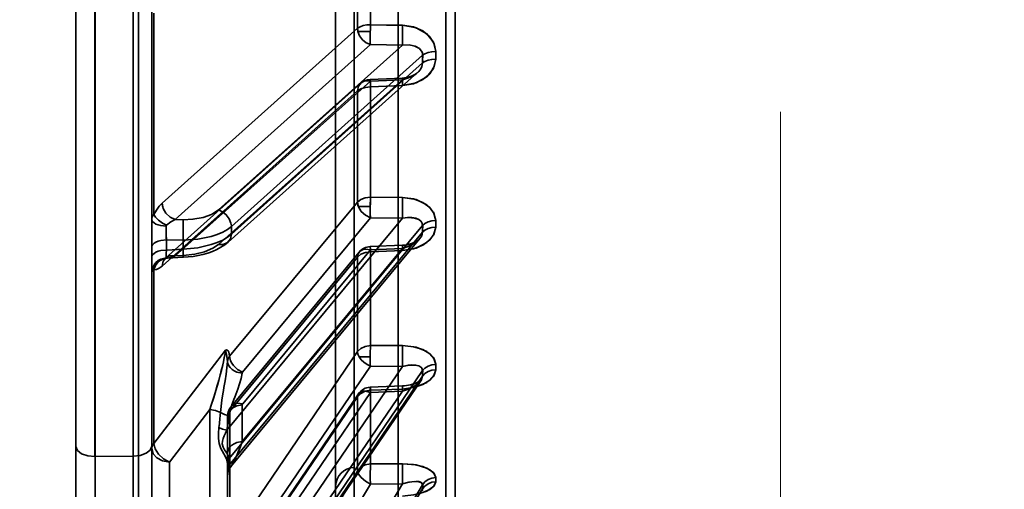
# Model space of a CAD drawing. Header units: millimetres. Extents: x -148444 to 51443, y -4810 to 453290.
# Tile 179 of 256: x 33618 to 33670, y 9978 to 10003. Entities that reach past the tile are written whole.
import ezdxf

# ---------------------------------------------------------------- set-up
doc = ezdxf.new("R2010")
doc.units = ezdxf.units.MM
doc.header["$XCLIPFRAME"] = 2
doc.linetypes.add('DASHED', pattern=[0.75, 0.5, -0.25])
for name, color, linetype in [('AHU03-3-68634OBJ', 8, 'Continuous'), ('EC-MTR_250-0_7OBJ', 8, 'Continuous'), ('Konstrukcja - Siatka mod', 8, 'Continuous')]:
    doc.layers.add(name, color=color, linetype=linetype)
picture_1 = doc.add_image_def('image3.bmp', size_in_pixel=(1540, 807))

msp = doc.modelspace()

# ---------------------------------------------------------------- linework, layer by layer
at = {"layer": 'AHU03-3-68634OBJ', "color": 8, "linetype": 'Continuous', "lineweight": 35, "ltscale": 100}
msp.add_line((33620.839, 9892.69), (33620.839, 10160.69), dxfattribs=at)
at = {"layer": 'EC-MTR_250-0_7OBJ', "color": 8, "linetype": 'Continuous', "lineweight": 35, "ltscale": 100}
for p, q in [((33624.139, 9959.556), (33624.139, 10086.076)), ((33637.839, 10077.54), (33637.839, 9975.84)), ((33635.513, 10074.131), (33635.513, 9979.248)), ((33634.539, 10027.702), (33634.539, 9975.367)), ((33640.353, 9972.22), (33640.353, 10024.558)), ((33640.839, 9972.72), (33640.839, 10024.537)), ((33623.857, 9970.826), (33623.857, 10017.846)), ((33620.839, 10016.46), (33620.839, 9976.7)), ((33621.839, 9979.818), (33621.839, 10012.289)), ((33621.857, 9979.818), (33621.857, 10012.289)), ((33635.689, 10002.411), (33635.689, 10008.926)), ((33636.376, 10002.599), (33636.376, 10009.064)), ((33624.839, 10004.177), (33624.839, 9971.358)), ((33624.954, 9992.594), (33624.954, 10003.213)), ((33638.069, 10002.569), (33636.376, 10002.599)), ((33625.389, 9993.184), (33635.689, 10002.411)), ((33635.71, 10002.247), (33636.367, 10002.247)), ((33626.069, 9992.319), (33636.369, 10001.549)), ((33628.36, 9992.828), (33638.062, 10001.517)), ((33636.369, 10001.549), (33638.062, 10001.517)), ((33629.04, 9991.954), (33639.127, 10000.988)), ((33639.127, 10000.988), (33639.127, 10000.581)), ((33639.814, 10000.785), (33639.814, 10001.187)), ((33629.04, 9991.547), (33639.127, 10000.581)), ((33638.858, 10000.076), (33628.866, 9991.126)), ((33638.583, 9999.91), (33638.487, 9999.872)), ((33638.67, 9999.952), (33638.582, 9999.909)), ((33638.75, 9999.998), (33638.67, 9999.952)), ((33635.863, 9999.512), (33625.563, 9990.283)), ((33626.069, 9990.399), (33636.369, 9999.628)), ((33628.36, 9991.01), (33638.062, 9999.7)), ((33636.363, 9999.716), (33638.056, 9999.787)), ((33636.369, 9999.628), (33638.062, 9999.7)), ((33636.376, 9999.317), (33638.069, 9999.388)), ((33638.069, 9999.388), (33636.376, 9999.317)), ((33638.17, 9999.796), (33638.056, 9999.787)), ((33638.279, 9999.814), (33638.169, 9999.796)), ((33638.387, 9999.84), (33638.279, 9999.814)), ((33638.487, 9999.872), (33638.385, 9999.839)), ((33625.389, 9989.871), (33635.689, 9999.103)), ((33635.689, 9993.24), (33635.689, 9999.103)), ((33636.376, 9993.499), (33636.376, 9999.317)), ((33628.947, 9985.111), (33635.689, 9993.24)), ((33638.069, 9993.482), (33636.376, 9993.499)), ((33636.376, 9993.499), (33638.069, 9993.482)), ((33635.736, 9993.014), (33636.364, 9993.014)), ((33626.069, 9992.319), (33626.49, 9992.313)), ((33628.795, 9981.217), (33638.062, 9992.387)), ((33629.627, 9984.274), (33636.369, 9992.405)), ((33636.369, 9992.405), (33638.062, 9992.387)), ((33628.929, 9979.714), (33639.127, 9992.006)), ((33628.931, 9979.36), (33639.127, 9991.649)), ((33629.04, 9991.547), (33629.04, 9991.954)), ((33625.611, 9991.25), (33626.49, 9991.238)), ((33625.611, 9990.712), (33625.611, 9991.25)), ((33626.49, 9990.753), (33626.49, 9991.238)), ((33638.985, 9991.314), (33629.021, 9979.304)), ((33626.49, 9990.753), (33625.611, 9990.712)), ((33635.781, 9990.605), (33629.047, 9982.484)), ((33629.611, 9980.608), (33638.062, 9990.794)), ((33629.635, 9982.6), (33636.369, 9990.722)), ((33636.363, 9990.894), (33638.056, 9990.966)), ((33636.369, 9990.722), (33638.062, 9990.794)), ((33636.376, 9990.623), (33638.069, 9990.694)), ((33636.376, 9990.623), (33638.069, 9990.694)), ((33636.376, 9985.675), (33636.376, 9990.623)), ((33638.187, 9990.976), (33638.056, 9990.966)), ((33638.313, 9990.996), (33638.183, 9990.976)), ((33625.545, 9990.268), (33625.535, 9990.261)), ((33625.673, 9990.293), (33626.5, 9990.331)), ((33626.069, 9990.399), (33626.49, 9990.418)), ((33626.5, 9990.331), (33626.759, 9990.349)), ((33628.954, 9982.217), (33635.689, 9990.341)), ((33635.689, 9985.354), (33635.689, 9990.341)), ((33624.954, 9980.514), (33624.954, 9989.677)), ((33624.954, 9980.514), (33628.724, 9985.431)), ((33628.954, 9975.46), (33635.689, 9985.354)), ((33636.376, 9985.675), (33638.069, 9985.671)), ((33636.376, 9985.675), (33638.069, 9985.671)), ((33635.781, 9985.075), (33636.363, 9985.075)), ((33628.931, 9969.382), (33639.127, 9984.356)), ((33629.611, 9972.163), (33638.062, 9984.575)), ((33629.635, 9974.683), (33636.369, 9984.579)), ((33636.369, 9984.579), (33638.062, 9984.575)), ((33639.057, 9983.866), (33628.854, 9968.881)), ((33628.929, 9969.086), (33639.127, 9984.063)), ((33638.993, 9983.811), (33638.951, 9983.784)), ((33639.024, 9983.835), (33638.993, 9983.811)), ((33636.364, 9983.478), (33638.057, 9983.548)), ((33636.376, 9983.314), (33638.069, 9983.383)), ((33638.069, 9983.383), (33636.376, 9983.314)), ((33636.376, 9979.427), (33636.376, 9983.314)), ((33638.17, 9983.555), (33638.057, 9983.548)), ((33638.387, 9983.586), (33638.28, 9983.568)), ((33638.49, 9983.607), (33638.387, 9983.586)), ((33638.587, 9983.633), (33638.489, 9983.607)), ((33638.677, 9983.661), (33638.586, 9983.632)), ((33638.76, 9983.691), (33638.676, 9983.66)), ((33638.833, 9983.722), (33638.759, 9983.691)), ((33638.897, 9983.753), (33638.833, 9983.722)), ((33638.951, 9983.784), (33638.897, 9983.753)), ((33628.795, 9969.656), (33638.062, 9983.267)), ((33628.947, 9973.066), (33635.689, 9982.975)), ((33635.736, 9983.129), (33628.993, 9973.221)), ((33629.627, 9973.29), (33636.369, 9983.198)), ((33635.689, 9979.057), (33635.689, 9982.975)), ((33636.369, 9983.198), (33638.062, 9983.267)), ((33627.902, 9982.296), (33625.777, 9979.523)), ((33625.777, 9979.523), (33627.902, 9982.296)), ((33627.903, 9974.754), (33627.902, 9982.296)), ((33629.611, 9980.608), (33629.611, 9982.542)), ((33628.844, 9982.001), (33628.839, 9981.915)), ((33628.839, 9979.412), (33628.839, 9981.915)), ((33628.954, 9975.46), (33628.954, 9982.217)), ((33621.857, 9979.818), (33623.857, 9979.837)), ((33621.857, 9979.818), (33621.857, 9977.407)), ((33628.931, 9979.36), (33628.931, 9979.648)), ((33625.777, 9974.976), (33625.777, 9979.523)), ((33628.839, 9979.123), (33628.839, 9979.412)), ((33628.839, 9969.094), (33628.839, 9979.123)), ((33628.887, 9979.071), (33628.924, 9979.157)), ((33628.923, 9979.156), (33628.97, 9979.236)), ((33628.969, 9979.234), (33629.023, 9979.307)), ((33635.513, 9979.248), (33635.513, 9974.367)), ((33638.069, 9979.437), (33636.376, 9979.427)), ((33636.376, 9979.427), (33638.069, 9979.437)), ((33625.389, 9961.791), (33635.689, 9979.057)), ((33628.839, 9978.798), (33628.845, 9978.891)), ((33628.845, 9978.891), (33628.861, 9978.983)), ((33628.861, 9978.982), (33628.888, 9979.072)), ((33626.069, 9961.103), (33636.369, 9978.371)), ((33628.36, 9962.124), (33638.062, 9978.381)), ((33629.04, 9961.432), (33639.127, 9978.334)), ((33629.04, 9961.214), (33639.127, 9978.116)), ((33636.369, 9978.371), (33638.062, 9978.381))]:
    msp.add_line(p, q, dxfattribs=at)
at = {"layer": 'EC-MTR_250-0_7OBJ', "color": 8, "linetype": 'Continuous', "lineweight": 35, "ltscale": 100, "flags": 128}
for points in [[(33636.376, 10002.599), (33636.18, 10002.586), (33635.997, 10002.552), (33635.83, 10002.496), (33635.689, 10002.411)], [(33635.689, 10002.411), (33635.83, 10002.495), (33635.997, 10002.552), (33636.18, 10002.586), (33636.376, 10002.599)], [(33636.376, 10002.599), (33637.222, 10002.581), (33638.069, 10002.562)], [(33638.062, 10001.517), (33638.057, 10001.703), (33638.056, 10001.978), (33638.061, 10002.289), (33638.069, 10002.569)], [(33639.814, 10001.187), (33639.698, 10001.679), (33639.344, 10002.124), (33638.78, 10002.442), (33638.069, 10002.569)], [(33638.069, 10002.569), (33638.649, 10002.484), (33639.14, 10002.272), (33639.513, 10001.959), (33639.74, 10001.585), (33639.814, 10001.187)], [(33635.689, 10002.411), (33635.691, 10002.37), (33635.71, 10002.247)], [(33635.71, 10002.247), (33635.702, 10002.288), (33635.689, 10002.411)], [(33636.369, 10001.549), (33636.147, 10001.649), (33635.95, 10001.81), (33635.8, 10002.017), (33635.71, 10002.247)], [(33636.367, 10002.247), (33636.366, 10002.212), (33636.365, 10002.165), (33636.365, 10002.113), (33636.364, 10002.06), (33636.364, 10002.003), (33636.363, 10001.943), (33636.363, 10001.879), (33636.363, 10001.812), (33636.364, 10001.744), (33636.365, 10001.675), (33636.367, 10001.609), (33636.369, 10001.549)], [(33638.062, 10001.517), (33638.415, 10001.533), (33638.718, 10001.473), (33638.955, 10001.343), (33639.095, 10001.154)], [(33638.062, 10001.517), (33638.412, 10001.533), (33638.734, 10001.467), (33638.96, 10001.338), (33639.095, 10001.154)], [(33639.095, 10001.154), (33639.113, 10001.101), (33639.124, 10001.046), (33639.127, 10000.988)], [(33639.095, 10001.154), (33639.113, 10001.102), (33639.124, 10001.046), (33639.127, 10000.988)], [(33639.814, 10001.187), (33639.609, 10001.172), (33639.413, 10001.131), (33639.247, 10001.067), (33639.127, 10000.988)], [(33638.062, 9999.7), (33638.326, 9999.772), (33638.559, 9999.872), (33638.759, 9999.996), (33638.92, 10000.136), (33639.031, 10000.276), (33639.091, 10000.394), (33639.127, 10000.581)], [(33638.069, 9999.388), (33638.649, 9999.484), (33639.14, 9999.702), (33639.513, 10000.015), (33639.74, 10000.389), (33639.814, 10000.785)], [(33639.814, 10000.785), (33639.698, 10000.295), (33639.344, 9999.85), (33638.78, 9999.528), (33638.069, 9999.388)], [(33639.127, 10000.581), (33639.247, 10000.662), (33639.413, 10000.727), (33639.609, 10000.769), (33639.814, 10000.785)], [(33638.877, 10000.095), (33638.819, 10000.047), (33638.75, 9999.998), (33638.67, 9999.952)], [(33636.369, 9999.628), (33636.11, 9999.632), (33635.993, 9999.596), (33635.891, 9999.535), (33635.807, 9999.452), (33635.744, 9999.35), (33635.689, 9999.103)], [(33636.376, 9999.317), (33636.368, 9999.542), (33636.364, 9999.68), (33636.364, 9999.713), (33636.369, 9999.628)], [(33636.376, 9999.317), (33636.368, 9999.545), (33636.364, 9999.683), (33636.364, 9999.712), (33636.369, 9999.628)], [(33638.056, 9999.787), (33638.056, 9999.776), (33638.056, 9999.758), (33638.056, 9999.742), (33638.057, 9999.722), (33638.058, 9999.699), (33638.058, 9999.673), (33638.061, 9999.613), (33638.063, 9999.544), (33638.066, 9999.468), (33638.069, 9999.388)], [(33638.062, 9999.7), (33638.06, 9999.729), (33638.059, 9999.753), (33638.058, 9999.771), (33638.057, 9999.783), (33638.056, 9999.754), (33638.057, 9999.728), (33638.058, 9999.694), (33638.059, 9999.654), (33638.061, 9999.609), (33638.062, 9999.558), (33638.064, 9999.504), (33638.069, 9999.388)], [(33638.062, 9999.7), (33638.061, 9999.719), (33638.06, 9999.736), (33638.059, 9999.751), (33638.058, 9999.763), (33638.058, 9999.774), (33638.057, 9999.784)], [(33635.689, 9999.103), (33635.86, 9999.214), (33636.098, 9999.288), (33636.376, 9999.317)], [(33625.389, 9993.184), (33625.232, 9993.02), (33625.087, 9992.822), (33624.954, 9992.594)], [(33625.389, 9993.184), (33625.39, 9993.143), (33625.41, 9993.017)], [(33626.069, 9992.319), (33625.808, 9992.444), (33625.589, 9992.651), (33625.442, 9992.91), (33625.389, 9993.184)], [(33635.689, 9993.24), (33635.86, 9993.374), (33636.098, 9993.464), (33636.376, 9993.499)], [(33636.369, 9992.405), (33636.11, 9992.544), (33635.891, 9992.75), (33635.807, 9992.87), (33635.744, 9992.994), (33635.689, 9993.24)], [(33635.736, 9993.014), (33635.716, 9993.071), (33635.689, 9993.24)], [(33636.376, 9993.499), (33636.368, 9993.233), (33636.364, 9992.94), (33636.364, 9992.648), (33636.369, 9992.405)], [(33636.376, 9993.499), (33636.374, 9993.436), (33636.372, 9993.373), (33636.37, 9993.311), (33636.368, 9993.252), (33636.367, 9993.196), (33636.366, 9993.145), (33636.365, 9993.097), (33636.365, 9993.051), (33636.364, 9993.014)], [(33638.062, 9992.387), (33638.057, 9992.612), (33638.056, 9992.911), (33638.061, 9993.223), (33638.069, 9993.482)], [(33638.069, 9993.482), (33638.062, 9993.261), (33638.057, 9992.995)], [(33639.814, 9992.275), (33639.698, 9992.706), (33639.344, 9993.096), (33638.78, 9993.374), (33638.069, 9993.482)], [(33638.069, 9993.482), (33638.649, 9993.41), (33639.14, 9993.225), (33639.513, 9992.952), (33639.74, 9992.624), (33639.814, 9992.274)], [(33628.36, 9992.828), (33627.994, 9992.592), (33627.545, 9992.433), (33627.009, 9992.336), (33626.49, 9992.313)], [(33629.019, 9992.13), (33628.929, 9992.361), (33628.772, 9992.574), (33628.57, 9992.735), (33628.36, 9992.828)], [(33636.364, 9993.014), (33636.364, 9992.978), (33636.364, 9992.934), (33636.363, 9992.886), (33636.363, 9992.836), (33636.363, 9992.782), (33636.363, 9992.724), (33636.364, 9992.664), (33636.365, 9992.6), (33636.366, 9992.535), (33636.367, 9992.469), (33636.369, 9992.405)], [(33624.954, 9992.594), (33624.891, 9992.509), (33624.852, 9992.419), (33624.839, 9992.327)], [(33624.839, 9992.327), (33624.852, 9992.264), (33624.893, 9992.201), (33624.963, 9992.14), (33625.06, 9992.085), (33625.181, 9992.04), (33625.317, 9992.006), (33625.601, 9991.977)], [(33625.624, 9992.026), (33625.404, 9992.137), (33625.199, 9992.282), (33625.043, 9992.443), (33624.954, 9992.594)], [(33625.624, 9992.026), (33625.838, 9992.194), (33626.069, 9992.319)], [(33626.069, 9992.319), (33625.838, 9992.194), (33625.624, 9992.026)], [(33626.49, 9992.313), (33626.496, 9992.196), (33626.5, 9992.032), (33626.501, 9991.831), (33626.5, 9991.615)], [(33629.04, 9991.954), (33629.039, 9991.996), (33629.019, 9992.13)], [(33638.062, 9992.387), (33638.36, 9992.427), (33638.704, 9992.403), (33638.925, 9992.322), (33639.079, 9992.18), (33639.127, 9992.006)], [(33638.062, 9992.387), (33638.326, 9992.425), (33638.559, 9992.424), (33638.759, 9992.39), (33638.92, 9992.325), (33639.031, 9992.241), (33639.091, 9992.159), (33639.127, 9992.006)], [(33639.814, 9992.274), (33639.609, 9992.254), (33639.413, 9992.199), (33639.247, 9992.113), (33639.127, 9992.006)], [(33625.601, 9991.977), (33625.604, 9991.995), (33625.612, 9992.011), (33625.624, 9992.026)], [(33625.602, 9991.627), (33625.604, 9991.53), (33625.611, 9991.25)], [(33626.49, 9991.238), (33627.268, 9991.285), (33627.979, 9991.427), (33628.296, 9991.53), (33628.582, 9991.654), (33628.832, 9991.795), (33629.04, 9991.954)], [(33638.062, 9990.794), (33638.36, 9990.892), (33638.704, 9991.071), (33638.925, 9991.249), (33639.079, 9991.457), (33639.127, 9991.649)], [(33638.069, 9990.694), (33638.649, 9990.781), (33639.14, 9990.973), (33639.513, 9991.248), (33639.74, 9991.575), (33639.814, 9991.922)], [(33639.814, 9991.922), (33639.698, 9991.493), (33639.344, 9991.104), (33638.78, 9990.82), (33638.069, 9990.694)], [(33639.127, 9991.649), (33639.247, 9991.757), (33639.413, 9991.845), (33639.609, 9991.901), (33639.814, 9991.922)], [(33624.839, 9990.873), (33624.852, 9990.94), (33624.893, 9991.009), (33624.965, 9991.076), (33625.064, 9991.135), (33625.187, 9991.184), (33625.325, 9991.22), (33625.611, 9991.25)], [(33629.04, 9991.547), (33628.832, 9991.387), (33628.582, 9991.241), (33628.296, 9991.111), (33627.979, 9990.999), (33627.268, 9990.832), (33626.49, 9990.753)], [(33626.759, 9990.349), (33627.021, 9990.381), (33627.282, 9990.425), (33627.54, 9990.483), (33627.793, 9990.555), (33628.037, 9990.64), (33628.272, 9990.741), (33628.491, 9990.857), (33628.689, 9990.985), (33628.866, 9991.127)], [(33628.272, 9990.741), (33628.491, 9990.857), (33628.689, 9990.985), (33628.866, 9991.127)], [(33629.04, 9991.547), (33628.993, 9991.304), (33628.843, 9991.107), (33628.613, 9991.005), (33628.36, 9991.01)], [(33638.993, 9991.324), (33638.963, 9991.292), (33638.922, 9991.255), (33638.868, 9991.214), (33638.802, 9991.172), (33638.723, 9991.13), (33638.633, 9991.09), (33638.532, 9991.053), (33638.422, 9991.021), (33638.305, 9990.995)], [(33638.993, 9991.325), (33638.966, 9991.294), (33638.927, 9991.259), (33638.877, 9991.221), (33638.814, 9991.18), (33638.737, 9991.137), (33638.647, 9991.096), (33638.546, 9991.057), (33638.434, 9991.024), (33638.313, 9990.996)], [(33624.839, 9990.335), (33624.852, 9990.403), (33624.893, 9990.472), (33624.965, 9990.538), (33625.064, 9990.597), (33625.187, 9990.646), (33625.325, 9990.682), (33625.611, 9990.712)], [(33625.611, 9990.712), (33625.606, 9990.557), (33625.602, 9990.433), (33625.6, 9990.344), (33625.6, 9990.315), (33625.601, 9990.297)], [(33626.49, 9990.418), (33627.106, 9990.487), (33627.621, 9990.617), (33628.062, 9990.804), (33628.36, 9991.01)], [(33626.49, 9990.753), (33626.493, 9990.67), (33626.496, 9990.59), (33626.498, 9990.516), (33626.5, 9990.452), (33626.501, 9990.425), (33626.501, 9990.4), (33626.501, 9990.379), (33626.501, 9990.362), (33626.501, 9990.349), (33626.501, 9990.335), (33626.516, 9990.463)], [(33626.49, 9990.418), (33626.492, 9990.389), (33626.495, 9990.365), (33626.497, 9990.346), (33626.498, 9990.335), (33626.501, 9990.348), (33626.501, 9990.368), (33626.501, 9990.396), (33626.5, 9990.432), (33626.5, 9990.474), (33626.498, 9990.523), (33626.497, 9990.576), (33626.495, 9990.633), (33626.49, 9990.753)], [(33635.689, 9990.341), (33635.704, 9990.452), (33635.744, 9990.55), (33635.807, 9990.633), (33635.891, 9990.696), (33635.993, 9990.737), (33636.11, 9990.756), (33636.369, 9990.722)], [(33636.376, 9990.623), (33636.106, 9990.586), (33635.867, 9990.49), (33635.689, 9990.341)], [(33636.376, 9990.623), (33636.368, 9990.808), (33636.364, 9990.891), (33636.364, 9990.861), (33636.369, 9990.722)], [(33638.056, 9990.966), (33638.057, 9990.955), (33638.058, 9990.935), (33638.058, 9990.922), (33638.059, 9990.907), (33638.06, 9990.889), (33638.062, 9990.849), (33638.064, 9990.802), (33638.066, 9990.75), (33638.069, 9990.694)], [(33638.062, 9990.794), (33638.06, 9990.83), (33638.059, 9990.864), (33638.058, 9990.893), (33638.057, 9990.918), (33638.056, 9990.939), (33638.056, 9990.953), (33638.056, 9990.965)], [(33624.839, 9989.505), (33624.893, 9989.789), (33624.963, 9989.927), (33625.06, 9990.052), (33625.181, 9990.154), (33625.317, 9990.23), (33625.601, 9990.297)], [(33625.624, 9990.292), (33625.404, 9990.237), (33625.199, 9990.103), (33625.043, 9989.906), (33624.954, 9989.677)], [(33626.069, 9990.399), (33625.808, 9990.403), (33625.691, 9990.366), (33625.589, 9990.305), (33625.505, 9990.221), (33625.442, 9990.118), (33625.389, 9989.871)], [(33625.534, 9990.26), (33625.558, 9990.27), (33625.584, 9990.279), (33625.624, 9990.287), (33625.673, 9990.293)], [(33625.562, 9990.282), (33625.545, 9990.268), (33625.535, 9990.261)], [(33625.601, 9990.297), (33625.624, 9990.292)], [(33625.624, 9990.292), (33625.84, 9990.318), (33626.069, 9990.399)], [(33625.673, 9990.293), (33625.866, 9990.325), (33626.069, 9990.399)], [(33626.5, 9990.331), (33626.497, 9990.345), (33626.496, 9990.355), (33626.494, 9990.367), (33626.493, 9990.382), (33626.49, 9990.418)], [(33624.954, 9989.677), (33624.891, 9989.621), (33624.852, 9989.563), (33624.839, 9989.505)], [(33625.389, 9989.871), (33625.232, 9989.754), (33625.087, 9989.691), (33624.954, 9989.677)], [(33624.954, 9989.677), (33625.086, 9989.69), (33625.233, 9989.754), (33625.389, 9989.871)], [(33628.724, 9985.431), (33628.704, 9985.241), (33628.666, 9985.031), (33628.62, 9984.813), (33628.563, 9984.566), (33628.509, 9984.351), (33628.448, 9984.118), (33628.372, 9983.836), (33628.298, 9983.575), (33628.216, 9983.296), (33628.108, 9982.939), (33627.978, 9982.527), (33627.902, 9982.296)], [(33627.902, 9982.296), (33627.98, 9982.534), (33628.114, 9982.959), (33628.22, 9983.311), (33628.302, 9983.589), (33628.377, 9983.855), (33628.452, 9984.133), (33628.512, 9984.363), (33628.567, 9984.581), (33628.622, 9984.821), (33628.668, 9985.038), (33628.705, 9985.249), (33628.724, 9985.431)], [(33628.724, 9985.431), (33628.777, 9985.453), (33628.825, 9985.439), (33628.866, 9985.397), (33628.902, 9985.327), (33628.928, 9985.236), (33628.947, 9985.111)], [(33628.947, 9985.111), (33628.928, 9985.236), (33628.901, 9985.329), (33628.867, 9985.396), (33628.825, 9985.439), (33628.777, 9985.453), (33628.724, 9985.431)], [(33628.835, 9984.825), (33628.825, 9984.961), (33628.808, 9985.089), (33628.781, 9985.217), (33628.76, 9985.293), (33628.737, 9985.363), (33628.724, 9985.431)], [(33628.724, 9985.431), (33628.742, 9985.348), (33628.766, 9985.271), (33628.8, 9985.134), (33628.822, 9984.986), (33628.835, 9984.825)], [(33635.689, 9985.354), (33635.862, 9985.521), (33636.101, 9985.633), (33636.376, 9985.675)], [(33635.781, 9985.075), (33635.714, 9985.219), (33635.689, 9985.354)], [(33636.363, 9985.075), (33636.363, 9985.11), (33636.364, 9985.154), (33636.364, 9985.201), (33636.364, 9985.251), (33636.365, 9985.304), (33636.366, 9985.36), (33636.367, 9985.42), (33636.369, 9985.482), (33636.371, 9985.547), (33636.373, 9985.611), (33636.376, 9985.675)], [(33638.062, 9984.575), (33638.057, 9984.832), (33638.056, 9985.143), (33638.061, 9985.443), (33638.069, 9985.671)], [(33638.069, 9985.671), (33638.06, 9985.412), (33638.056, 9985.07)], [(33639.814, 9984.684), (33639.698, 9985.04), (33639.344, 9985.36), (33638.78, 9985.586), (33638.069, 9985.671)], [(33638.069, 9985.671), (33638.649, 9985.616), (33639.14, 9985.465), (33639.513, 9985.241), (33639.74, 9984.972), (33639.814, 9984.685)], [(33628.835, 9984.825), (33628.87, 9984.972), (33628.947, 9985.111)], [(33628.947, 9985.111), (33629, 9984.864), (33629.063, 9984.74), (33629.147, 9984.62), (33629.366, 9984.414), (33629.627, 9984.274)], [(33635.781, 9985.075), (33635.889, 9984.928), (33636.029, 9984.791), (33636.193, 9984.672), (33636.369, 9984.579)], [(33636.363, 9985.075), (33636.363, 9985.036), (33636.363, 9984.989), (33636.363, 9984.94), (33636.364, 9984.887), (33636.364, 9984.83), (33636.365, 9984.77), (33636.366, 9984.708), (33636.367, 9984.643), (33636.369, 9984.579)], [(33638.056, 9985.07), (33638.057, 9984.799), (33638.062, 9984.575)], [(33628.462, 9982.144), (33628.54, 9982.795), (33628.593, 9983.129), (33628.621, 9983.298), (33628.65, 9983.468), (33628.679, 9983.64), (33628.708, 9983.814), (33628.763, 9984.161), (33628.808, 9984.501), (33628.835, 9984.825)], [(33629.604, 9984.222), (33629.328, 9984.279), (33629.195, 9984.339), (33629.076, 9984.417), (33628.977, 9984.51), (33628.903, 9984.613), (33628.856, 9984.72), (33628.835, 9984.825)], [(33638.062, 9984.575), (33638.326, 9984.63), (33638.559, 9984.651), (33638.759, 9984.641), (33638.92, 9984.601), (33639.031, 9984.542), (33639.091, 9984.479), (33639.127, 9984.356)], [(33638.062, 9984.575), (33638.36, 9984.635), (33638.704, 9984.647), (33638.925, 9984.599), (33639.079, 9984.495), (33639.127, 9984.356)], [(33638.069, 9983.383), (33638.649, 9983.458), (33639.14, 9983.617), (33639.513, 9983.843), (33639.74, 9984.111), (33639.814, 9984.396)], [(33639.814, 9984.395), (33639.698, 9984.044), (33639.344, 9983.724), (33638.78, 9983.49), (33638.069, 9983.383)], [(33639.127, 9984.356), (33639.247, 9984.487), (33639.413, 9984.592), (33639.609, 9984.66), (33639.814, 9984.684)], [(33639.814, 9984.396), (33639.609, 9984.37), (33639.413, 9984.302), (33639.247, 9984.195), (33639.127, 9984.063)], [(33629.603, 9984.222), (33629.554, 9983.938), (33629.473, 9983.657), (33629.374, 9983.377), (33629.322, 9983.238), (33629.269, 9983.099), (33629.217, 9982.96), (33629.166, 9982.821), (33629.071, 9982.541), (33628.931, 9981.978)], [(33628.931, 9981.978), (33629.071, 9982.542), (33629.166, 9982.821), (33629.217, 9982.96), (33629.269, 9983.099), (33629.321, 9983.238), (33629.374, 9983.377), (33629.473, 9983.657), (33629.553, 9983.938), (33629.602, 9984.222)], [(33629.627, 9984.274), (33629.615, 9984.257), (33629.608, 9984.24), (33629.604, 9984.222)], [(33638.062, 9983.267), (33638.326, 9983.361), (33638.559, 9983.47), (33638.759, 9983.589), (33638.92, 9983.714), (33639.031, 9983.831), (33639.091, 9983.925), (33639.127, 9984.063)], [(33639.058, 9983.868), (33639.045, 9983.854), (33639.024, 9983.835)], [(33636.376, 9983.314), (33636.101, 9983.269), (33635.862, 9983.151), (33635.689, 9982.975)], [(33636.368, 9983.449), (33636.364, 9983.474), (33636.364, 9983.386), (33636.369, 9983.198)], [(33636.376, 9983.314), (33636.368, 9983.449)], [(33638.069, 9983.383), (33638.067, 9983.423), (33638.064, 9983.459), (33638.062, 9983.49), (33638.061, 9983.515), (33638.059, 9983.533), (33638.058, 9983.544), (33638.056, 9983.531), (33638.056, 9983.511), (33638.056, 9983.484), (33638.057, 9983.45), (33638.058, 9983.411), (33638.059, 9983.367), (33638.06, 9983.318), (33638.062, 9983.267)], [(33638.281, 9983.568), (33638.17, 9983.556), (33638.057, 9983.548)], [(33635.689, 9982.975), (33635.704, 9983.064), (33635.744, 9983.14), (33635.807, 9983.199), (33635.891, 9983.24), (33635.993, 9983.26), (33636.11, 9983.26), (33636.369, 9983.198)], [(33628.462, 9982.144), (33628.202, 9982.249), (33627.902, 9982.296)], [(33628.839, 9981.915), (33628.852, 9982.027), (33628.893, 9982.141), (33628.965, 9982.252), (33629.064, 9982.351), (33629.187, 9982.432), (33629.325, 9982.492), (33629.611, 9982.542)], [(33629.046, 9982.484), (33628.993, 9982.412), (33628.947, 9982.336), (33628.908, 9982.256), (33628.878, 9982.172), (33628.857, 9982.087), (33628.844, 9982.001), (33628.839, 9981.915)], [(33629.635, 9982.6), (33629.384, 9982.635), (33629.263, 9982.617), (33629.155, 9982.574), (33629.068, 9982.507), (33629.005, 9982.421), (33628.954, 9982.217)], [(33629.617, 9982.572), (33629.611, 9982.542)], [(33629.635, 9982.6), (33629.617, 9982.572)], [(33628.932, 9981.978), (33628.806, 9981.998), (33628.683, 9982.033), (33628.566, 9982.082), (33628.462, 9982.144)], [(33628.932, 9981.978), (33628.898, 9981.778), (33628.795, 9981.217)], [(33628.839, 9981.915), (33628.869, 9982.07), (33628.954, 9982.217)], [(33628.838, 9979.45), (33628.775, 9979.697), (33628.641, 9979.963), (33628.491, 9980.237), (33628.395, 9980.506), (33628.359, 9980.778), (33628.361, 9981.042), (33628.386, 9981.351)], [(33628.795, 9981.217), (33628.58, 9981.263), (33628.386, 9981.351)], [(33628.386, 9981.351), (33628.58, 9981.263), (33628.795, 9981.217)], [(33628.929, 9979.714), (33628.853, 9979.917), (33628.771, 9980.043), (33628.675, 9980.176), (33628.598, 9980.313), (33628.561, 9980.49), (33628.573, 9980.625), (33628.608, 9980.766), (33628.659, 9980.91), (33628.721, 9981.058), (33628.795, 9981.217)], [(33621.839, 9979.818), (33621.462, 9979.857), (33621.143, 9979.968), (33620.92, 9980.14), (33620.839, 9980.349)], [(33623.857, 9979.837), (33624.23, 9979.879), (33624.542, 9979.99), (33624.761, 9980.161), (33624.839, 9980.368)], [(33624.954, 9980.514), (33624.891, 9980.424), (33624.852, 9980.328), (33624.839, 9980.229)], [(33624.839, 9980.229), (33624.852, 9980.327), (33624.891, 9980.423), (33624.954, 9980.514)], [(33624.839, 9980.229), (33624.91, 9979.969), (33625.111, 9979.745), (33625.414, 9979.589), (33625.777, 9979.523)], [(33625.777, 9979.523), (33625.467, 9979.701), (33625.205, 9979.947), (33625.103, 9980.087), (33625.026, 9980.231), (33624.954, 9980.514)], [(33628.839, 9979.981), (33628.852, 9980.091), (33628.891, 9980.203), (33628.962, 9980.314), (33629.061, 9980.415), (33629.184, 9980.497), (33629.323, 9980.557), (33629.611, 9980.608)], [(33629.611, 9980.608), (33629.323, 9980.557), (33629.185, 9980.497), (33629.062, 9980.415), (33628.963, 9980.315), (33628.892, 9980.204), (33628.852, 9980.091), (33628.839, 9979.981)], [(33629.611, 9980.608), (33629.535, 9980.405), (33629.465, 9980.226), (33629.4, 9980.068), (33629.342, 9979.928), (33629.289, 9979.806), (33629.24, 9979.698), (33629.196, 9979.605), (33629.156, 9979.525), (33629.12, 9979.456), (33629.086, 9979.398), (33629.055, 9979.35), (33629.028, 9979.313)], [(33629.611, 9980.608), (33629.534, 9980.401), (33629.46, 9980.212), (33629.391, 9980.042), (33629.328, 9979.892), (33629.27, 9979.761), (33629.216, 9979.645), (33629.155, 9979.522), (33629.106, 9979.432), (33629.068, 9979.37), (33629.04, 9979.329)], [(33628.838, 9979.45), (33628.861, 9979.584), (33628.929, 9979.714)], [(33628.929, 9979.714), (33628.861, 9979.585), (33628.838, 9979.45)], [(33628.931, 9979.648), (33628.931, 9979.671), (33628.931, 9979.693), (33628.929, 9979.714)], [(33628.838, 9979.45), (33628.839, 9979.438), (33628.839, 9979.425), (33628.839, 9979.412)], [(33628.839, 9979.123), (33628.845, 9979.184), (33628.863, 9979.245), (33628.892, 9979.304), (33628.931, 9979.36)], [(33628.94, 9979.286), (33628.931, 9979.36)], [(33629.028, 9979.313), (33629.003, 9979.285), (33628.982, 9979.267), (33628.964, 9979.26), (33628.949, 9979.265), (33628.939, 9979.284), (33628.933, 9979.316), (33628.931, 9979.36)], [(33628.99, 9979.274), (33628.959, 9979.264), (33628.94, 9979.286)], [(33629.02, 9979.303), (33628.99, 9979.274)], [(33629.04, 9979.329), (33629.02, 9979.303)], [(33636.376, 9979.427), (33636.103, 9979.379), (33635.864, 9979.251), (33635.689, 9979.057)], [(33636.369, 9978.371), (33636.364, 9978.657), (33636.363, 9978.95), (33636.368, 9979.222), (33636.376, 9979.427)], [(33636.376, 9979.427), (33636.368, 9979.232), (33636.364, 9978.972), (33636.364, 9978.669), (33636.369, 9978.371)], [(33638.062, 9978.381), (33638.057, 9978.66), (33638.056, 9978.971), (33638.061, 9979.248), (33638.069, 9979.437)], [(33639.814, 9978.709), (33639.698, 9978.973), (33639.344, 9979.211), (33638.78, 9979.378), (33638.069, 9979.437)], [(33638.069, 9979.437), (33638.649, 9979.399), (33639.14, 9979.29), (33639.513, 9979.123), (33639.74, 9978.923), (33639.814, 9978.709)], [(33635.689, 9979.057), (33635.704, 9978.98), (33635.744, 9978.893), (33635.807, 9978.801), (33635.891, 9978.706), (33636.11, 9978.524), (33636.369, 9978.371)], [(33639.127, 9978.334), (33639.247, 9978.483), (33639.413, 9978.603), (33639.609, 9978.681), (33639.814, 9978.709)], [(33638.062, 9978.381), (33638.326, 9978.452), (33638.559, 9978.493), (33638.759, 9978.507), (33638.92, 9978.495), (33639.031, 9978.462), (33639.091, 9978.422), (33639.127, 9978.334)], [(33638.062, 9978.381), (33638.398, 9978.467), (33638.691, 9978.505), (33638.926, 9978.494), (33639.075, 9978.434), (33639.127, 9978.334)], [(33638.069, 9977.737), (33638.649, 9977.796), (33639.14, 9977.916), (33639.513, 9978.085), (33639.74, 9978.283), (33639.814, 9978.494)], [(33639.814, 9978.494), (33639.698, 9978.233), (33639.344, 9977.996), (33638.78, 9977.821), (33638.069, 9977.737)], [(33639.127, 9978.116), (33639.124, 9978.084), (33639.113, 9978.051), (33639.095, 9978.017)], [(33639.127, 9978.116), (33639.247, 9978.266), (33639.413, 9978.387), (33639.609, 9978.465), (33639.814, 9978.494)]]:
    msp.add_lwpolyline(points, dxfattribs=at)
at = {"layer": 'EC-MTR_250-0_7OBJ', "color": 8, "linetype": 'Continuous', "lineweight": 35, "ltscale": 100}
for centre, radius, start, end in [((33655.688, 10001.893), 19.324, 177.9066, 178.9528), ((33655.415, 10001.901), 19.051, 177.899, 178.9603), ((33656.65, 10001.881), 18.594, 177.8809, 178.9705), ((33719.67, 10000.785), 80.543, 179.85511, 180.14489), ((33718.045, 10000.986), 78.231, 179.85298, 180.14702), ((33636.397, 9998.916), 0.8, 92.4167, 131.8611), ((33700.089, 9992.098), 60.275, 179.83275, 180.16725), ((33699.88, 9992.098), 60.066, 179.83217, 180.16783), ((33641.621, 9991.851), 16.021, 179.5491, 180.7999), ((33640.672, 9991.848), 15.072, 179.5097, 180.8393), ((33640.423, 9991.815), 14.823, 180.7246, 182.183), ((33611.2, 9991.816), 15.301, 357.8341, 359.2458), ((33701.183, 9991.827), 62.056, 179.83517, 180.16483), ((33700.967, 9991.827), 61.841, 179.83459, 180.16541), ((33636.397, 9990.095), 0.8, 92.4349, 140.3327), ((33625.641, 9990.95), 0.659, 268.5857, 272.8176), ((33680.957, 9984.21), 41.831, 179.7993, 180.2007), ((33680.742, 9984.21), 41.615, 179.7983, 180.2017), ((33680.444, 9984.54), 40.63, 179.7964, 180.2036), ((33680.235, 9984.54), 40.421, 179.7953, 180.2047), ((33636.397, 9982.679), 0.8, 92.3591, 145.7628), ((33588.778, 9985.555), 39.83, 353.9416, 355.0868), ((33589.913, 9985.446), 38.69, 353.9242, 355.1031), ((33607.965, 9985.358), 21.237, 348.7558, 350.843), ((33635.539, 9978.248), 1, 91.5, 180), ((33662.279, 9978.602), 22.464, 179.7263, 180.2737), ((33662.101, 9978.602), 22.287, 179.7242, 180.2758), ((33662.255, 9978.225), 23.128, 179.7303, 180.2697), ((33662.073, 9978.225), 22.946, 179.7282, 180.2718)]:
    msp.add_arc(centre, radius, start, end, dxfattribs=at)
at = {"layer": 'Konstrukcja - Siatka mod', "color": 8, "linetype": 'DASHED', "lineweight": 13, "ltscale": 100}
msp.add_line((33658, 1698), (33658, 18662.843), dxfattribs=at)

# ---------------------------------------------------------------- pictures from other files: only their frames are drawn
at = {"color": 8, "lineweight": 13}
image = msp.add_image(picture_1, insert=(32958, 9517.733), size_in_units=(1860, 974.456), dxfattribs=at)
image.set_boundary_path([(-0.5, -0.5), (1539.5, 806.5)])

doc.saveas('drawing.dxf')
